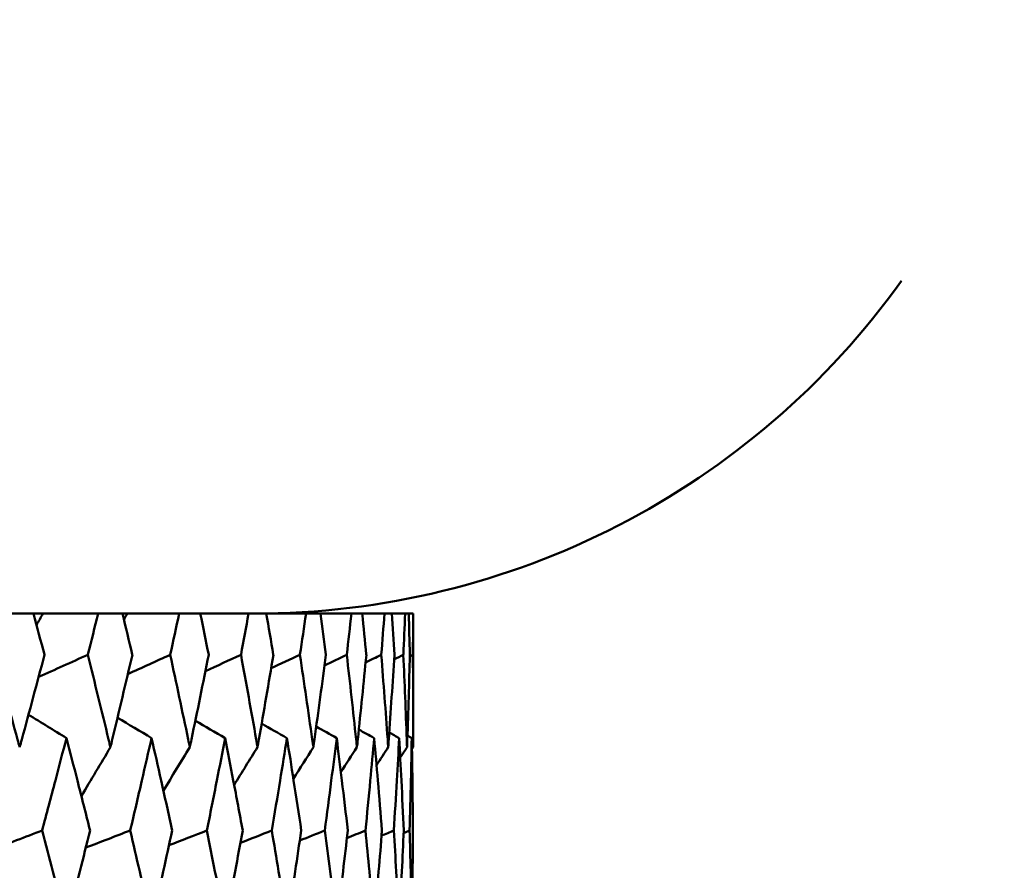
# Model space of a CAD drawing. Header units: millimetres. Extents: x 113 to 2969, y 62 to 2427.
# Tile 78 of 256: x 923.42 to 929.61, y 150.72 to 156.06. Entities that reach past the tile are written whole.
import ezdxf

# ---------------------------------------------------------------- set-up
doc = ezdxf.new("R2010")
doc.units = ezdxf.units.MM
doc.header["$LTSCALE"] = 12
doc.layers.add('Widoczne (ISO)', color=7, linetype='Continuous', lineweight=50)

msp = doc.modelspace()

# ---------------------------------------------------------------- linework, layer by layer
at = {"layer": 'Widoczne (ISO)'}
for p, q in [((923.5066, 152.3297), (923.3329, 152.3297)), ((923.5066, 152.3297), (923.566, 152.3297)), ((923.566, 152.3297), (923.9133, 152.3297)), ((924.0669, 152.3297), (923.9133, 152.3297)), ((924.0669, 152.3297), (924.0965, 152.3297)), ((924.0965, 152.3297), (924.4227, 152.3297)), ((924.5555, 152.3297), (924.4227, 152.3297)), ((924.5555, 152.3297), (924.8589, 152.3297)), ((924.9704, 152.3297), (924.8589, 152.3297)), ((924.9704, 152.3297), (925.2203, 152.3297)), ((925.31, 152.3297), (925.2203, 152.3297)), ((925.31, 152.3297), (925.5055, 152.3297)), ((925.573, 152.3297), (925.5055, 152.3297)), ((925.573, 152.3297), (925.7132, 152.3297)), ((925.7584, 152.3297), (925.7132, 152.3297)), ((925.7584, 152.3297), (925.8427, 152.3297)), ((925.8654, 152.3297), (925.8427, 152.3297)), ((925.8654, 152.3297), (925.8935, 152.3297)), ((925.8943, 152.3297), (925.8935, 152.3297)), ((925.8943, 152.3297), (925.8943, 151.4894))]:
    msp.add_line(p, q, dxfattribs=at)
msp.add_circle((905.8943, 112.3297), 50, dxfattribs=at)
msp.add_arc((924.8943, 157.3297), 5, 270, 324.45605, dxfattribs=at)
for points, knots in [([(923.5765, 152.0704), (923.5764, 152.0709), (923.5762, 152.0715), (923.5531, 152.1579), (923.5299, 152.2438), (923.5066, 152.3297)], [0.02951568, 0.02951568, 0.02951568, 0.02951568, 0.02969929, 0.02969929, 0.05939589, 0.05939589, 0.05939589, 0.05939589]), ([(923.9133, 152.3297), (923.892, 152.2438), (923.8705, 152.1579), (923.8487, 152.0715), (923.8485, 152.0709), (923.8484, 152.0704)], [0, 0, 0, 0, 0.02969567, 0.02969567, 0.02988021, 0.02988021, 0.02988021, 0.02988021]), ([(924.1284, 152.0704), (924.1283, 152.0709), (924.1282, 152.0715), (924.1078, 152.1579), (924.0874, 152.2438), (924.0669, 152.3297)], [0.02951568, 0.02951568, 0.02951568, 0.02951568, 0.02969929, 0.02969929, 0.05939589, 0.05939589, 0.05939589, 0.05939589]), ([(924.4227, 152.3297), (924.4042, 152.2438), (924.3855, 152.1579), (924.3665, 152.0715), (924.3664, 152.0709), (924.3663, 152.0704)], [0, 0, 0, 0, 0.02969567, 0.02969567, 0.02988021, 0.02988021, 0.02988021, 0.02988021]), ([(924.6084, 152.0704), (924.6083, 152.0709), (924.6082, 152.0715), (924.5907, 152.1579), (924.5732, 152.2438), (924.5555, 152.3297)], [0.02951568, 0.02951568, 0.02951568, 0.02951568, 0.02969929, 0.02969929, 0.05939589, 0.05939589, 0.05939589, 0.05939589]), ([(924.8589, 152.3297), (924.8433, 152.2438), (924.8275, 152.1579), (924.8114, 152.0715), (924.8113, 152.0709), (924.8113, 152.0704)], [0, 0, 0, 0, 0.02969567, 0.02969567, 0.02988021, 0.02988021, 0.02988021, 0.02988021]), ([(925.0145, 152.0704), (925.0144, 152.0709), (925.0143, 152.0715), (924.9998, 152.1579), (924.9852, 152.2438), (924.9704, 152.3297)], [0.02951568, 0.02951568, 0.02951568, 0.02951568, 0.02969929, 0.02969929, 0.05939589, 0.05939589, 0.05939589, 0.05939589]), ([(925.2203, 152.3297), (925.2077, 152.2438), (925.1948, 152.1579), (925.1817, 152.0715), (925.1817, 152.0709), (925.1816, 152.0704)], [0, 0, 0, 0, 0.02969567, 0.02969567, 0.02988021, 0.02988021, 0.02988021, 0.02988021]), ([(925.3451, 152.0704), (925.3451, 152.0709), (925.345, 152.0715), (925.3335, 152.1579), (925.3218, 152.2438), (925.31, 152.3297)], [0.02951568, 0.02951568, 0.02951568, 0.02951568, 0.02969929, 0.02969929, 0.05939589, 0.05939589, 0.05939589, 0.05939589]), ([(925.5055, 152.3297), (925.4958, 152.2438), (925.486, 152.1579), (925.4759, 152.0715), (925.4758, 152.0709), (925.4758, 152.0704)], [0, 0, 0, 0, 0.02969567, 0.02969567, 0.02988021, 0.02988021, 0.02988021, 0.02988021]), ([(925.599, 152.0704), (925.599, 152.0709), (925.5989, 152.0715), (925.5904, 152.1579), (925.5818, 152.2438), (925.573, 152.3297)], [0.02951568, 0.02951568, 0.02951568, 0.02951568, 0.02969929, 0.02969929, 0.05939589, 0.05939589, 0.05939589, 0.05939589]), ([(925.7132, 152.3297), (925.7066, 152.2438), (925.6998, 152.1579), (925.6928, 152.0715), (925.6927, 152.0709), (925.6927, 152.0704)], [0, 0, 0, 0, 0.02969567, 0.02969567, 0.02988021, 0.02988021, 0.02988021, 0.02988021]), ([(925.7751, 152.0704), (925.7751, 152.0709), (925.7751, 152.0715), (925.7697, 152.1579), (925.7641, 152.2438), (925.7584, 152.3297)], [0.02951568, 0.02951568, 0.02951568, 0.02951568, 0.02969929, 0.02969929, 0.05939589, 0.05939589, 0.05939589, 0.05939589]), ([(925.8427, 152.3297), (925.8392, 152.2438), (925.8355, 152.1579), (925.8315, 152.0715), (925.8315, 152.0709), (925.8315, 152.0704)], [0, 0, 0, 0, 0.02969567, 0.02969567, 0.02988021, 0.02988021, 0.02988021, 0.02988021]), ([(925.8728, 152.0704), (925.8728, 152.0709), (925.8728, 152.0715), (925.8705, 152.1579), (925.868, 152.2438), (925.8654, 152.3297)], [0.02951568, 0.02951568, 0.02951568, 0.02951568, 0.02969929, 0.02969929, 0.05939589, 0.05939589, 0.05939589, 0.05939589]), ([(925.8935, 152.3297), (925.8931, 152.2438), (925.8924, 152.1579), (925.8916, 152.0715), (925.8916, 152.0709), (925.8916, 152.0704)], [0, 0, 0, 0, 0.02969567, 0.02969567, 0.02988021, 0.02988021, 0.02988021, 0.02988021]), ([(923.2597, 152.0704), (923.3095, 151.8931), (923.3586, 151.7157), (923.4115, 151.5221), (923.416, 151.5057), (923.4204, 151.4894)], [0.0297954, 0.0297954, 0.0297954, 0.0297954, 0.09092493, 0.09092493, 0.09655955, 0.09655955, 0.09655955, 0.09655955]), ([(923.4204, 151.4894), (923.4249, 151.5056), (923.4293, 151.5218), (923.482, 151.7155), (923.5296, 151.893), (923.5765, 152.0704)], [0.0853813, 0.0853813, 0.0853813, 0.0853813, 0.09097809, 0.09097809, 0.15214536, 0.15214536, 0.15214536, 0.15214536]), ([(923.8484, 152.0704), (923.8926, 151.8931), (923.9362, 151.7157), (923.983, 151.5221), (923.9869, 151.5057), (923.9909, 151.4894)], [0.0297954, 0.0297954, 0.0297954, 0.0297954, 0.09092493, 0.09092493, 0.09655955, 0.09655955, 0.09655955, 0.09655955]), ([(923.9909, 151.4894), (923.9948, 151.5056), (923.9987, 151.5218), (924.0452, 151.7155), (924.0871, 151.893), (924.1284, 152.0704)], [0.0853813, 0.0853813, 0.0853813, 0.0853813, 0.09097809, 0.09097809, 0.15214536, 0.15214536, 0.15214536, 0.15214536]), ([(924.3663, 152.0704), (924.4048, 151.8931), (924.4425, 151.7157), (924.483, 151.5221), (924.4864, 151.5057), (924.4898, 151.4894)], [0.0297954, 0.0297954, 0.0297954, 0.0297954, 0.09092493, 0.09092493, 0.09655955, 0.09655955, 0.09655955, 0.09655955]), ([(924.4898, 151.4894), (924.4932, 151.5056), (924.4966, 151.5218), (924.5368, 151.7155), (924.5729, 151.893), (924.6084, 152.0704)], [0.0853813, 0.0853813, 0.0853813, 0.0853813, 0.09097809, 0.09097809, 0.15214536, 0.15214536, 0.15214536, 0.15214536]), ([(924.8113, 152.0704), (924.8438, 151.8931), (924.8757, 151.7157), (924.9097, 151.5221), (924.9126, 151.5057), (924.9154, 151.4894)], [0.0297954, 0.0297954, 0.0297954, 0.0297954, 0.09092493, 0.09092493, 0.09655955, 0.09655955, 0.09655955, 0.09655955]), ([(924.9154, 151.4894), (924.9183, 151.5056), (924.9211, 151.5218), (924.9548, 151.7155), (924.985, 151.893), (925.0145, 152.0704)], [0.0853813, 0.0853813, 0.0853813, 0.0853813, 0.09097809, 0.09097809, 0.15214536, 0.15214536, 0.15214536, 0.15214536]), ([(925.1816, 152.0704), (925.2081, 151.8931), (925.234, 151.7157), (925.2614, 151.5221), (925.2637, 151.5057), (925.266, 151.4894)], [0.0297954, 0.0297954, 0.0297954, 0.0297954, 0.09092493, 0.09092493, 0.09655955, 0.09655955, 0.09655955, 0.09655955]), ([(925.266, 151.4894), (925.2683, 151.5056), (925.2705, 151.5218), (925.2976, 151.7155), (925.3218, 151.893), (925.3451, 152.0704)], [0.0853813, 0.0853813, 0.0853813, 0.0853813, 0.09097809, 0.09097809, 0.15214536, 0.15214536, 0.15214536, 0.15214536]), ([(925.4758, 152.0704), (925.4962, 151.8931), (925.5159, 151.7157), (925.5366, 151.5221), (925.5383, 151.5057), (925.5401, 151.4894)], [0.0297954, 0.0297954, 0.0297954, 0.0297954, 0.09092493, 0.09092493, 0.09655955, 0.09655955, 0.09655955, 0.09655955]), ([(925.5401, 151.4894), (925.5418, 151.5056), (925.5435, 151.5218), (925.5639, 151.7155), (925.5818, 151.893), (925.599, 152.0704)], [0.0853813, 0.0853813, 0.0853813, 0.0853813, 0.09097809, 0.09097809, 0.15214536, 0.15214536, 0.15214536, 0.15214536]), ([(925.6927, 152.0704), (925.7069, 151.8931), (925.7204, 151.7157), (925.7343, 151.5221), (925.7354, 151.5057), (925.7366, 151.4894)], [0.0297954, 0.0297954, 0.0297954, 0.0297954, 0.09092493, 0.09092493, 0.09655955, 0.09655955, 0.09655955, 0.09655955]), ([(925.7366, 151.4894), (925.7378, 151.5056), (925.7389, 151.5218), (925.7525, 151.7155), (925.7642, 151.893), (925.7751, 152.0704)], [0.0853813, 0.0853813, 0.0853813, 0.0853813, 0.09097809, 0.09097809, 0.15214536, 0.15214536, 0.15214536, 0.15214536]), ([(925.8315, 152.0704), (925.8394, 151.8931), (925.8466, 151.7157), (925.8537, 151.5221), (925.8543, 151.5057), (925.8548, 151.4894)], [0.0297954, 0.0297954, 0.0297954, 0.0297954, 0.09092493, 0.09092493, 0.09655955, 0.09655955, 0.09655955, 0.09655955]), ([(925.8548, 151.4894), (925.8554, 151.5056), (925.856, 151.5218), (925.8627, 151.7155), (925.8681, 151.893), (925.8728, 152.0704)], [0.0853813, 0.0853813, 0.0853813, 0.0853813, 0.09097809, 0.09097809, 0.15214536, 0.15214536, 0.15214536, 0.15214536]), ([(925.8916, 152.0704), (925.8933, 151.8931), (925.8942, 151.7157), (925.8943, 151.5221), (925.8943, 151.5057), (925.8943, 151.4894)], [0.0297954, 0.0297954, 0.0297954, 0.0297954, 0.09092493, 0.09092493, 0.09655955, 0.09655955, 0.09655955, 0.09655955]), ([(923.7144, 151.5471), (923.6914, 151.4582), (923.6681, 151.3693), (923.6171, 151.1755), (923.5893, 151.0706), (923.5612, 150.9657)], [0.03078053, 0.03078053, 0.03078053, 0.03078053, 0.06149921, 0.06149921, 0.09773041, 0.09773041, 0.09773041, 0.09773041]), ([(923.8628, 150.9657), (923.8365, 151.0706), (923.8099, 151.1755), (923.7604, 151.3692), (923.7375, 151.4581), (923.7144, 151.5471)], [0.02528165, 0.02528165, 0.02528165, 0.02528165, 0.06150593, 0.06150593, 0.09223152, 0.09223152, 0.09223152, 0.09223152]), ([(924.2494, 151.5471), (924.2292, 151.4582), (924.2089, 151.3693), (924.1641, 151.1755), (924.1397, 151.0706), (924.115, 150.9657)], [0.03078053, 0.03078053, 0.03078053, 0.03078053, 0.06149921, 0.06149921, 0.09773041, 0.09773041, 0.09773041, 0.09773041]), ([(924.3788, 150.9657), (924.3559, 151.0706), (924.3328, 151.1755), (924.2896, 151.3692), (924.2696, 151.4581), (924.2494, 151.5471)], [0.02528165, 0.02528165, 0.02528165, 0.02528165, 0.06150593, 0.06150593, 0.09223152, 0.09223152, 0.09223152, 0.09223152]), ([(924.7119, 151.5471), (924.6947, 151.4582), (924.6773, 151.3693), (924.639, 151.1755), (924.618, 151.0706), (924.5968, 150.9657)], [0.03078053, 0.03078053, 0.03078053, 0.03078053, 0.06149921, 0.06149921, 0.09773041, 0.09773041, 0.09773041, 0.09773041]), ([(924.8218, 150.9657), (924.8025, 151.0706), (924.7829, 151.1755), (924.7462, 151.3692), (924.7291, 151.4581), (924.7119, 151.5471)], [0.02528165, 0.02528165, 0.02528165, 0.02528165, 0.06150593, 0.06150593, 0.09223152, 0.09223152, 0.09223152, 0.09223152]), ([(925.1002, 151.5471), (925.086, 151.4582), (925.0716, 151.3693), (925.0399, 151.1755), (925.0225, 151.0706), (925.0049, 150.9657)], [0.03078053, 0.03078053, 0.03078053, 0.03078053, 0.06149921, 0.06149921, 0.09773041, 0.09773041, 0.09773041, 0.09773041]), ([(925.1902, 150.9657), (925.1744, 151.0706), (925.1584, 151.1755), (925.1284, 151.3692), (925.1144, 151.4581), (925.1002, 151.5471)], [0.02528165, 0.02528165, 0.02528165, 0.02528165, 0.06150593, 0.06150593, 0.09223152, 0.09223152, 0.09223152, 0.09223152]), ([(925.4126, 151.5471), (925.4016, 151.4582), (925.3903, 151.3693), (925.3653, 151.1755), (925.3515, 151.0706), (925.3375, 150.9657)], [0.03078053, 0.03078053, 0.03078053, 0.03078053, 0.06149921, 0.06149921, 0.09773041, 0.09773041, 0.09773041, 0.09773041]), ([(925.4824, 150.9657), (925.4703, 151.0706), (925.458, 151.1755), (925.4346, 151.3692), (925.4237, 151.4581), (925.4126, 151.5471)], [0.02528165, 0.02528165, 0.02528165, 0.02528165, 0.06150593, 0.06150593, 0.09223152, 0.09223152, 0.09223152, 0.09223152]), ([(925.6481, 151.5471), (925.6401, 151.4582), (925.632, 151.3693), (925.6138, 151.1755), (925.6037, 151.0706), (925.5934, 150.9657)], [0.03078053, 0.03078053, 0.03078053, 0.03078053, 0.06149921, 0.06149921, 0.09773041, 0.09773041, 0.09773041, 0.09773041]), ([(925.6973, 150.9657), (925.6889, 151.0706), (925.6803, 151.1755), (925.6638, 151.3692), (925.656, 151.4581), (925.6481, 151.5471)], [0.02528165, 0.02528165, 0.02528165, 0.02528165, 0.06150593, 0.06150593, 0.09223152, 0.09223152, 0.09223152, 0.09223152]), ([(925.8055, 151.5471), (925.8008, 151.4582), (925.7958, 151.3693), (925.7845, 151.1755), (925.7782, 151.0706), (925.7715, 150.9657)], [0.03078053, 0.03078053, 0.03078053, 0.03078053, 0.06149921, 0.06149921, 0.09773041, 0.09773041, 0.09773041, 0.09773041]), ([(925.8341, 150.9657), (925.8294, 151.0706), (925.8245, 151.1755), (925.8149, 151.3692), (925.8103, 151.4581), (925.8055, 151.5471)], [0.02528165, 0.02528165, 0.02528165, 0.02528165, 0.06150593, 0.06150593, 0.09223152, 0.09223152, 0.09223152, 0.09223152]), ([(925.8844, 151.5471), (925.8828, 151.4582), (925.8811, 151.3693), (925.8767, 151.1755), (925.8741, 151.0706), (925.8713, 150.9657)], [0.03078053, 0.03078053, 0.03078053, 0.03078053, 0.06149921, 0.06149921, 0.09773041, 0.09773041, 0.09773041, 0.09773041]), ([(925.8921, 150.9657), (925.8912, 151.0706), (925.8901, 151.1755), (925.8874, 151.3692), (925.886, 151.4581), (925.8844, 151.5471)], [0.02528165, 0.02528165, 0.02528165, 0.02528165, 0.06150593, 0.06150593, 0.09223152, 0.09223152, 0.09223152, 0.09223152]), ([(923.5612, 150.9657), (923.6067, 150.7942), (923.6515, 150.6227), (923.702, 150.4269), (923.7082, 150.4026), (923.7144, 150.3784)], [0.02983351, 0.02983351, 0.02983351, 0.02983351, 0.0889495, 0.0889495, 0.09731113, 0.09731113, 0.09731113, 0.09731113]), ([(923.7144, 150.3784), (923.7206, 150.4025), (923.7268, 150.4267), (923.7769, 150.6225), (923.8201, 150.7941), (923.8628, 150.9657)], [0.0806421, 0.0806421, 0.0806421, 0.0806421, 0.08897282, 0.08897282, 0.14811965, 0.14811965, 0.14811965, 0.14811965]), ([(924.115, 150.9657), (924.155, 150.7942), (924.1943, 150.6227), (924.2385, 150.4269), (924.244, 150.4026), (924.2494, 150.3784)], [0.02983351, 0.02983351, 0.02983351, 0.02983351, 0.0889495, 0.0889495, 0.09731113, 0.09731113, 0.09731113, 0.09731113]), ([(924.2494, 150.3784), (924.2548, 150.4025), (924.2602, 150.4267), (924.304, 150.6225), (924.3417, 150.7941), (924.3788, 150.9657)], [0.0806421, 0.0806421, 0.0806421, 0.0806421, 0.08897282, 0.08897282, 0.14811965, 0.14811965, 0.14811965, 0.14811965]), ([(924.5968, 150.9657), (924.6312, 150.7942), (924.6649, 150.6227), (924.7026, 150.4269), (924.7073, 150.4026), (924.7119, 150.3784)], [0.02983351, 0.02983351, 0.02983351, 0.02983351, 0.0889495, 0.0889495, 0.09731113, 0.09731113, 0.09731113, 0.09731113]), ([(924.7119, 150.3784), (924.7166, 150.4025), (924.7212, 150.4267), (924.7585, 150.6225), (924.7905, 150.7941), (924.8218, 150.9657)], [0.0806421, 0.0806421, 0.0806421, 0.0806421, 0.08897282, 0.08897282, 0.14811965, 0.14811965, 0.14811965, 0.14811965]), ([(925.0049, 150.9657), (925.0335, 150.7942), (925.0614, 150.6227), (925.0925, 150.4269), (925.0964, 150.4026), (925.1002, 150.3784)], [0.02983351, 0.02983351, 0.02983351, 0.02983351, 0.0889495, 0.0889495, 0.09731113, 0.09731113, 0.09731113, 0.09731113]), ([(925.1002, 150.3784), (925.104, 150.4025), (925.1078, 150.4267), (925.1385, 150.6225), (925.1647, 150.7941), (925.1902, 150.9657)], [0.0806421, 0.0806421, 0.0806421, 0.0806421, 0.08897282, 0.08897282, 0.14811965, 0.14811965, 0.14811965, 0.14811965]), ([(925.3375, 150.9657), (925.3602, 150.7942), (925.3823, 150.6227), (925.4066, 150.4269), (925.4097, 150.4026), (925.4126, 150.3784)], [0.02983351, 0.02983351, 0.02983351, 0.02983351, 0.0889495, 0.0889495, 0.09731113, 0.09731113, 0.09731113, 0.09731113]), ([(925.4126, 150.3784), (925.4156, 150.4025), (925.4186, 150.4267), (925.4425, 150.6225), (925.4628, 150.7941), (925.4824, 150.9657)], [0.0806421, 0.0806421, 0.0806421, 0.0806421, 0.08897282, 0.08897282, 0.14811965, 0.14811965, 0.14811965, 0.14811965]), ([(925.5934, 150.9657), (925.6102, 150.7942), (925.6262, 150.6227), (925.6438, 150.4269), (925.6459, 150.4026), (925.6481, 150.3784)], [0.02983351, 0.02983351, 0.02983351, 0.02983351, 0.0889495, 0.0889495, 0.09731113, 0.09731113, 0.09731113, 0.09731113]), ([(925.6481, 150.3784), (925.6502, 150.4025), (925.6523, 150.4267), (925.6694, 150.6225), (925.6837, 150.7941), (925.6973, 150.9657)], [0.0806421, 0.0806421, 0.0806421, 0.0806421, 0.08897282, 0.08897282, 0.14811965, 0.14811965, 0.14811965, 0.14811965]), ([(925.7715, 150.9657), (925.7823, 150.7942), (925.7923, 150.6227), (925.803, 150.4269), (925.8043, 150.4026), (925.8055, 150.3784)], [0.02983351, 0.02983351, 0.02983351, 0.02983351, 0.0889495, 0.0889495, 0.09731113, 0.09731113, 0.09731113, 0.09731113]), ([(925.8055, 150.3784), (925.8068, 150.4025), (925.8081, 150.4267), (925.8183, 150.6225), (925.8265, 150.7941), (925.8341, 150.9657)], [0.0806421, 0.0806421, 0.0806421, 0.0806421, 0.08897282, 0.08897282, 0.14811965, 0.14811965, 0.14811965, 0.14811965]), ([(925.8713, 150.9657), (925.8759, 150.7942), (925.8799, 150.6227), (925.8836, 150.4269), (925.884, 150.4026), (925.8844, 150.3784)], [0.02983351, 0.02983351, 0.02983351, 0.02983351, 0.0889495, 0.0889495, 0.09731113, 0.09731113, 0.09731113, 0.09731113]), ([(925.8844, 150.3784), (925.8849, 150.4025), (925.8853, 150.4267), (925.8885, 150.6225), (925.8907, 150.7941), (925.8921, 150.9657)], [0.0806421, 0.0806421, 0.0806421, 0.0806421, 0.08897282, 0.08897282, 0.14811965, 0.14811965, 0.14811965, 0.14811965])]:
    msp.add_open_spline(points, degree=3, knots=knots, dxfattribs=at)
for points in [[(923.566, 152.3297), (923.5527, 152.3056), (923.5394, 152.2816), (923.5261, 152.2576)], [(924.0965, 152.3297), (924.0896, 152.3175), (924.0826, 152.3052), (924.0757, 152.293)], [(923.5396, 151.9313), (923.6425, 151.9777), (923.7455, 152.024), (923.8484, 152.0704)], [(924.1002, 151.9498), (924.1889, 151.99), (924.2776, 152.0302), (924.3663, 152.0704)], [(924.5878, 151.9679), (924.6623, 152.0021), (924.7368, 152.0362), (924.8113, 152.0704)], [(925.0004, 151.986), (925.0608, 152.0142), (925.1212, 152.0423), (925.1816, 152.0704)], [(925.3364, 152.0042), (925.3828, 152.0263), (925.4293, 152.0483), (925.4758, 152.0704)], [(925.5944, 152.0226), (925.6271, 152.0385), (925.6599, 152.0545), (925.6927, 152.0704)], [(925.7733, 152.0413), (925.7927, 152.051), (925.8121, 152.0607), (925.8315, 152.0704)], [(925.8725, 152.0605), (925.8789, 152.0638), (925.8852, 152.0671), (925.8916, 152.0704)], [(923.7144, 151.5471), (923.6349, 151.596), (923.5554, 151.6448), (923.4759, 151.6937)], [(924.2494, 151.5471), (924.178, 151.5897), (924.1067, 151.6323), (924.0353, 151.6748)], [(924.7119, 151.5471), (924.6494, 151.5835), (924.5869, 151.6199), (924.5244, 151.6562)], [(925.1002, 151.5471), (925.0472, 151.5773), (924.9942, 151.6075), (924.9412, 151.6377)], [(925.4126, 151.5471), (925.3698, 151.5711), (925.327, 151.5952), (925.2841, 151.6192)], [(925.6481, 151.5471), (925.616, 151.5649), (925.5839, 151.5827), (925.5517, 151.6005)], [(925.8055, 151.5471), (925.7847, 151.5585), (925.7639, 151.57), (925.7431, 151.5814)], [(925.8844, 151.5471), (925.8754, 151.552), (925.8664, 151.557), (925.8574, 151.5619)], [(923.9909, 151.4894), (923.9301, 151.3869), (923.8692, 151.2846), (923.8081, 151.1823)], [(924.4898, 151.4894), (924.4345, 151.3986), (924.379, 151.3078), (924.3235, 151.2172)], [(924.9154, 151.4894), (924.8664, 151.4107), (924.8173, 151.3321), (924.7681, 151.2536)], [(925.266, 151.4894), (925.2242, 151.4235), (925.1823, 151.3577), (925.1404, 151.292)], [(925.5401, 151.4894), (925.5064, 151.4371), (925.4727, 151.3849), (925.439, 151.3327)], [(925.7366, 151.4894), (925.7121, 151.4517), (925.6876, 151.4141), (925.6631, 151.3765)], [(925.8548, 151.4894), (925.8406, 151.4676), (925.8263, 151.4458), (925.812, 151.424)], [(925.8943, 151.4894), (925.8914, 151.485), (925.8886, 151.4806), (925.8857, 151.4762)], [(923.2413, 150.8428), (923.348, 150.8838), (923.4546, 150.9248), (923.5612, 150.9657)], [(923.8359, 150.858), (923.9289, 150.8939), (924.022, 150.9298), (924.115, 150.9657)], [(924.3587, 150.873), (924.4381, 150.9039), (924.5174, 150.9348), (924.5968, 150.9657)], [(924.8076, 150.8879), (924.8733, 150.9139), (924.9391, 150.9398), (925.0049, 150.9657)], [(925.1808, 150.9029), (925.233, 150.9238), (925.2853, 150.9448), (925.3375, 150.9657)], [(925.4769, 150.918), (925.5158, 150.9339), (925.5546, 150.9498), (925.5934, 150.9657)], [(925.6947, 150.9335), (925.7203, 150.9442), (925.7459, 150.955), (925.7715, 150.9657)], [(925.8333, 150.9493), (925.846, 150.9548), (925.8586, 150.9603), (925.8713, 150.9657)]]:
    msp.add_open_spline(points, degree=3, dxfattribs=at)

doc.saveas('drawing.dxf')
